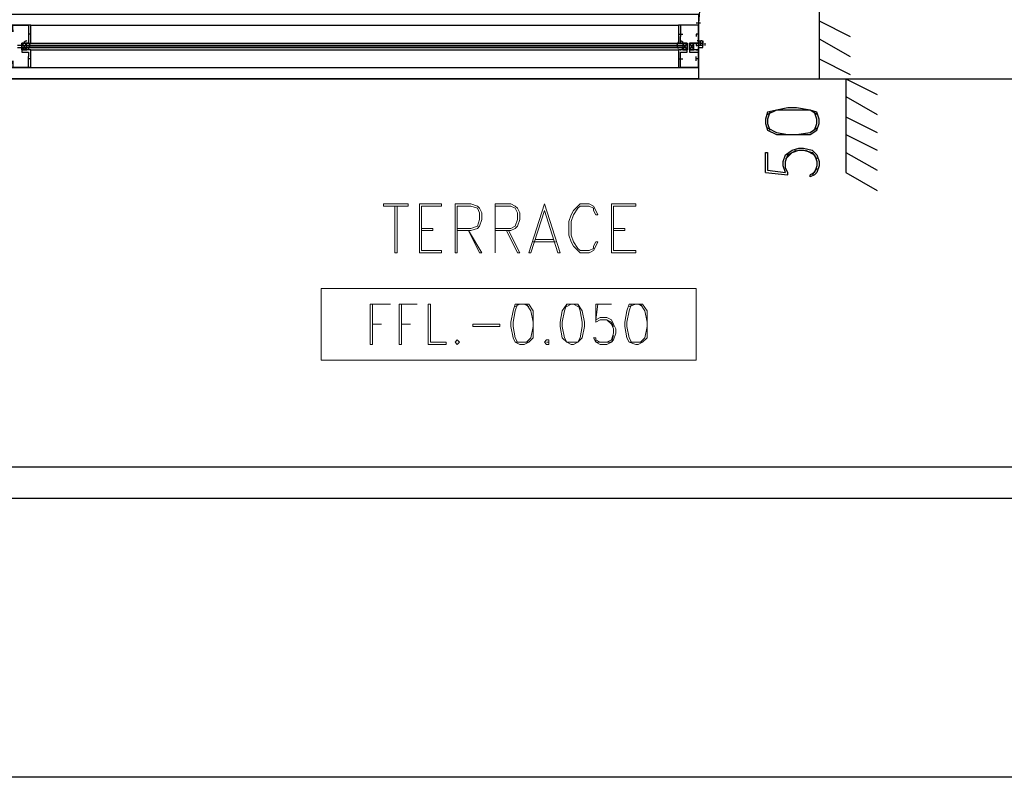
# Model space of a CAD drawing. Header units: millimetres. Extents: x 0 to 420, y 0 to 297.
# Tile 15 of 95: x 67 to 85, y 136 to 151. Entities that reach past the tile are written whole.
import ezdxf

# ---------------------------------------------------------------- set-up
doc = ezdxf.new("R2010")
doc.units = ezdxf.units.MM
doc.layers.add('LINE_000000', color=7, linetype='Continuous')

msp = doc.modelspace()

# ---------------------------------------------------------------- linework, layer by layer
at = {"layer": 'LINE_000000', "lineweight": 25}
for p, q in [((81.746, 151.342), (81.746, 149.521)), ((66.802, 150.537), (79.079, 150.537)), ((79.502, 150.58), (79.417, 150.58)), ((79.46, 150.622), (79.46, 150.537)), ((79.46, 150.537), (79.46, 150.368)), ((81.746, 150.622), (82.338, 150.326)), ((66.76, 150.368), (66.76, 150.368)), ((66.76, 150.368), (66.76, 150.368)), ((66.76, 150.326), (66.76, 150.326)), ((79.079, 150.368), (79.163, 150.368)), ((79.121, 150.368), (79.121, 150.368)), ((79.121, 150.368), (79.121, 150.368)), ((79.121, 150.326), (79.121, 150.326)), ((79.417, 150.368), (79.417, 150.368)), ((79.417, 150.368), (79.417, 150.368)), ((79.417, 150.368), (79.417, 150.368)), ((79.417, 150.326), (79.417, 150.326)), ((66.717, 150.199), (66.633, 150.072)), ((66.717, 150.156), (66.717, 150.156)), ((66.717, 150.114), (79.163, 150.114)), ((66.717, 150.114), (66.717, 150.072)), ((66.76, 150.156), (66.76, 150.156)), ((66.802, 150.156), (66.76, 150.156)), ((66.76, 150.156), (66.76, 150.156)), ((66.76, 150.114), (66.76, 150.114)), ((66.76, 150.114), (66.76, 150.114)), ((66.802, 150.114), (66.76, 150.114)), ((66.802, 150.199), (79.079, 150.199)), ((66.802, 150.156), (66.802, 150.156)), ((66.802, 150.114), (66.802, 150.114)), ((79.121, 150.156), (79.121, 150.156)), ((79.121, 150.156), (79.163, 150.156)), ((79.121, 150.156), (79.121, 150.156)), ((79.121, 150.114), (79.121, 150.114)), ((79.121, 150.114), (79.121, 150.114)), ((79.121, 150.114), (79.163, 150.114)), ((79.163, 150.072), (79.248, 150.199)), ((79.163, 150.156), (79.163, 150.156)), ((79.163, 150.156), (79.163, 150.156)), ((79.163, 150.114), (79.163, 150.114)), ((79.163, 150.072), (79.163, 150.114)), ((79.375, 150.199), (79.29, 150.072)), ((79.587, 150.156), (79.587, 150.199)), ((81.746, 150.283), (82.338, 149.945)), ((66.76, 149.86), (66.76, 149.945)), ((66.802, 150.072), (79.079, 150.072)), ((79.121, 149.86), (79.121, 149.945)), ((79.417, 149.86), (79.417, 149.945)), ((66.76, 149.902), (66.76, 149.902)), ((66.76, 149.902), (66.76, 149.902)), ((66.802, 149.902), (66.76, 149.902)), ((66.802, 149.733), (79.079, 149.733)), ((79.079, 149.902), (79.163, 149.902)), ((79.121, 149.902), (79.121, 149.902)), ((79.121, 149.902), (79.121, 149.902)), ((79.46, 149.902), (79.417, 149.902)), ((79.417, 149.902), (79.417, 149.902)), ((79.417, 149.902), (79.417, 149.902)), ((79.417, 149.902), (79.417, 149.902)), ((81.746, 149.902), (82.338, 149.606)), ((81.746, 149.521), (82.254, 149.521)), ((82.254, 149.521), (82.254, 147.743)), ((82.254, 149.521), (82.846, 149.225)), ((82.254, 149.183), (82.846, 148.844)), ((82.254, 148.802), (82.846, 148.505)), ((82.254, 148.463), (82.846, 148.167)), ((82.254, 148.124), (82.846, 147.786)), ((80.73, 147.743), (81.153, 147.701)), ((81.703, 147.828), (81.619, 147.701)), ((82.254, 147.743), (82.846, 147.405)), ((129.244, 142.155), (27.94, 142.155)), ((80.01, 141.563), (66.421, 141.563)), ((109.262, 136.271), (27.94, 136.271))]:
    msp.add_line(p, q, dxfattribs=at)
at = {"layer": 'LINE_000000', "lineweight": 13}
for p, q in [((79.46, 150.58), (79.46, 150.58)), ((74.168, 147.151), (74.168, 146.219)), ((77.809, 147.151), (77.809, 146.219)), ((74.21, 147.108), (74.21, 146.262)), ((77.851, 147.108), (77.851, 146.262)), ((76.327, 146.431), (76.75, 146.431)), ((76.369, 146.473), (76.708, 146.473)), ((75.607, 146.219), (75.607, 146.219)), ((73.618, 145.246), (73.618, 145.246)), ((74.126, 145.246), (74.126, 145.246)), ((77.512, 145.246), (77.512, 144.907)), ((74.888, 144.526), (74.888, 144.526)), ((77.597, 144.526), (77.512, 144.568))]:
    msp.add_line(p, q, dxfattribs=at)
at = {"layer": 'LINE_000000', "lineweight": 25}
for points in [[(79.587, 151.807), (79.544, 151.596), (79.46, 150.58)], [(66.802, 149.733), (66.421, 149.733), (66.802, 149.733), (66.802, 150.072), (66.76, 150.072), (66.633, 150.072), (66.633, 150.114), (66.633, 150.199), (66.76, 150.199), (66.802, 150.199), (66.802, 150.537), (66.421, 150.537), (66.421, 150.453), (66.463, 150.453), (66.463, 150.41), (66.463, 150.453), (66.463, 150.537), (66.76, 150.537), (66.76, 150.368)], [(79.46, 150.537), (79.121, 150.537), (79.121, 150.368), (79.121, 150.326)], [(66.76, 150.326), (66.76, 150.199), (66.633, 150.199), (66.633, 150.029), (66.76, 150.029), (66.76, 149.945)], [(66.802, 150.368), (66.76, 150.368), (66.76, 150.326)], [(79.121, 149.945), (79.121, 150.029), (79.248, 150.029), (79.248, 150.199), (79.121, 150.199), (79.121, 150.326)], [(79.46, 150.326), (79.46, 150.199), (79.29, 150.199), (79.29, 150.029), (79.46, 150.029), (79.46, 149.945)], [(79.46, 150.368), (79.417, 150.368), (79.417, 150.326)], [(79.46, 150.368), (79.417, 150.368), (79.417, 150.326)], [(66.548, 150.114), (66.633, 150.114), (66.675, 150.114), (66.633, 150.114), (66.675, 150.114), (66.675, 150.156), (66.633, 150.156), (66.548, 150.156)], [(66.633, 150.199), (66.633, 150.072), (66.717, 150.072), (66.717, 150.199), (66.633, 150.199), (66.717, 150.072)], [(66.723, 150.24), (66.715, 150.238), (66.708, 150.236), (66.701, 150.234), (66.694, 150.231), (66.687, 150.228), (66.68, 150.224), (66.674, 150.219), (66.668, 150.214)], [(79.163, 150.156), (66.717, 150.156), (79.163, 150.156), (66.717, 150.156)], [(79.163, 150.114), (66.717, 150.114), (79.163, 150.114), (66.717, 150.114)], [(66.76, 150.221), (66.76, 150.21), (66.763, 150.2), (66.767, 150.19), (66.773, 150.181), (66.78, 150.173), (66.789, 150.166), (66.798, 150.161), (66.809, 150.158)], [(66.809, 150.155), (66.798, 150.151), (66.789, 150.146), (66.78, 150.14), (66.773, 150.132), (66.767, 150.123), (66.763, 150.113), (66.76, 150.102), (66.76, 150.091)], [(79.029, 150.158), (79.04, 150.161), (79.05, 150.166), (79.058, 150.173), (79.065, 150.181), (79.071, 150.19), (79.075, 150.2), (79.078, 150.21), (79.079, 150.221)], [(79.079, 150.091), (79.078, 150.102), (79.075, 150.113), (79.071, 150.123), (79.065, 150.132), (79.058, 150.14), (79.05, 150.146), (79.04, 150.151), (79.029, 150.155)], [(79.17, 150.214), (79.164, 150.219), (79.158, 150.224), (79.151, 150.228), (79.145, 150.231), (79.138, 150.234), (79.131, 150.236), (79.123, 150.238), (79.116, 150.24)], [(79.248, 150.072), (79.248, 150.199), (79.163, 150.199), (79.163, 150.072), (79.248, 150.072), (79.163, 150.199)], [(79.29, 150.199), (79.29, 150.072), (79.375, 150.072), (79.375, 150.199), (79.29, 150.199), (79.375, 150.072)], [(79.46, 150.241), (79.46, 150.156), (79.46, 150.199), (79.417, 150.199), (79.417, 150.156), (79.46, 150.156), (79.46, 150.072), (79.417, 150.072), (79.46, 150.072), (79.46, 150.114), (79.502, 150.114), (79.544, 150.114), (79.544, 150.156), (79.502, 150.156), (79.46, 150.156)], [(79.437, 150.251), (79.447, 150.246), (79.458, 150.243), (79.47, 150.242), (79.481, 150.241), (79.492, 150.242), (79.503, 150.243), (79.514, 150.246), (79.525, 150.251)], [(79.525, 150.189), (79.514, 150.193), (79.503, 150.196), (79.492, 150.198), (79.481, 150.199), (79.47, 150.198), (79.458, 150.196), (79.447, 150.193), (79.437, 150.189)], [(79.468, 150.251), (79.464, 150.243), (79.462, 150.236), (79.46, 150.228), (79.46, 150.22), (79.46, 150.212), (79.462, 150.204), (79.464, 150.196), (79.468, 150.189)], [(79.536, 150.189), (79.54, 150.196), (79.542, 150.204), (79.544, 150.212), (79.544, 150.22), (79.544, 150.228), (79.542, 150.236), (79.54, 150.243), (79.536, 150.251)], [(66.668, 150.098), (66.674, 150.093), (66.68, 150.089), (66.687, 150.085), (66.694, 150.082), (66.701, 150.079), (66.708, 150.076), (66.715, 150.074), (66.723, 150.073)], [(79.116, 150.073), (79.123, 150.074), (79.131, 150.076), (79.138, 150.079), (79.145, 150.082), (79.151, 150.085), (79.158, 150.089), (79.164, 150.093), (79.17, 150.098)], [(66.421, 149.775), (66.421, 149.733), (66.421, 149.775), (66.421, 149.733), (66.421, 149.818), (66.463, 149.818), (66.463, 149.86), (66.463, 149.818), (66.463, 149.733), (66.76, 149.733), (66.76, 149.902)], [(79.46, 149.902), (79.46, 149.733), (79.121, 149.733), (79.121, 149.902)], [(81.703, 148.844), (81.576, 148.929), (81.322, 148.929), (81.153, 148.929), (80.941, 148.929), (80.772, 148.844)], [(80.814, 148.886), (80.772, 148.759), (80.772, 148.675), (80.814, 148.548)], [(81.661, 148.548), (81.703, 148.675), (81.703, 148.759), (81.661, 148.886)], [(80.772, 148.59), (80.941, 148.505), (81.153, 148.463), (81.322, 148.463), (81.576, 148.505), (81.703, 148.59)], [(80.73, 147.743), (80.73, 148.124), (80.772, 148.124), (80.772, 147.786), (81.111, 147.743), (81.068, 147.87), (81.068, 147.955), (81.111, 148.082), (81.238, 148.167), (81.365, 148.209), (81.449, 148.209), (81.619, 148.167), (81.703, 148.082), (81.746, 147.955), (81.746, 147.87), (81.703, 147.743), (81.661, 147.701), (81.576, 147.659), (81.576, 147.701)], [(81.153, 147.701), (81.153, 147.743), (81.111, 147.828), (81.111, 147.955), (81.153, 148.082), (81.322, 148.167)], [(81.111, 147.997), (81.238, 148.124), (81.365, 148.167), (81.449, 148.167), (81.619, 148.124), (81.703, 147.997)], [(81.492, 148.167), (81.661, 148.082), (81.703, 147.955), (81.703, 147.87), (81.661, 147.743), (81.576, 147.701)]]:
    msp.add_lwpolyline(points, dxfattribs=at)
for points in [[(66.421, 149.521), (66.421, 150.749), (79.46, 150.749), (79.46, 149.521), (66.421, 149.521)], [(79.46, 150.537), (79.079, 150.537), (79.079, 150.199), (79.121, 150.199), (79.248, 150.199), (79.248, 150.114), (79.248, 150.072), (79.121, 150.072), (79.079, 150.072), (79.079, 149.733), (79.46, 149.733), (79.46, 150.072), (79.417, 150.072), (79.29, 150.072), (79.29, 150.114), (79.29, 150.199), (79.417, 150.199), (79.46, 150.199), (79.46, 150.537)], [(79.121, 150.156), (79.079, 150.156), (79.121, 150.156)], [(79.121, 150.114), (79.079, 150.114), (79.121, 150.114)], [(79.502, 150.156), (79.502, 150.241), (79.502, 150.156)], [(79.544, 150.156), (79.544, 150.241), (79.544, 150.156)], [(66.421, 141.563), (66.421, 149.521), (87.037, 149.521), (87.037, 141.563), (66.421, 141.563)], [(80.73, 148.675), (80.772, 148.548), (80.941, 148.463), (81.153, 148.463), (81.322, 148.463), (81.576, 148.463), (81.703, 148.548), (81.746, 148.675), (81.746, 148.759), (81.703, 148.886), (81.576, 148.929), (81.322, 148.971), (81.153, 148.971), (80.941, 148.929), (80.772, 148.886), (80.73, 148.759), (80.73, 148.675)]]:
    msp.add_lwpolyline(points, close=True, dxfattribs=at)
at = {"layer": 'LINE_000000', "lineweight": 13}
for points in [[(79.46, 150.537), (79.46, 150.241), (79.46, 150.537)], [(87.037, 141.563), (87.037, 149.521), (66.421, 149.521), (66.421, 141.563), (87.037, 141.563)], [(73.956, 147.108), (73.956, 147.151), (73.491, 147.151), (73.491, 147.108), (73.956, 147.108)], [(76.539, 147.151), (76.242, 146.219), (76.285, 146.219), (76.539, 147.024), (76.793, 146.219), (76.835, 146.219), (76.539, 147.151)], [(77.555, 146.431), (77.512, 146.431), (77.47, 146.346), (77.47, 146.304), (77.385, 146.262), (77.216, 146.262), (77.174, 146.304), (77.089, 146.431), (77.047, 146.558), (77.047, 146.812), (77.089, 146.939), (77.174, 147.066), (77.216, 147.108), (77.385, 147.108), (77.47, 147.066), (77.47, 147.024), (77.512, 146.939), (77.555, 146.939), (77.512, 147.024), (77.47, 147.108), (77.385, 147.151), (77.216, 147.151), (77.174, 147.108), (77.089, 147.024), (77.047, 146.939), (77.004, 146.812), (77.004, 146.558), (77.047, 146.431), (77.089, 146.346), (77.174, 146.262), (77.216, 146.219), (77.385, 146.219), (77.47, 146.262), (77.512, 146.346), (77.555, 146.431)], [(75.099, 146.643), (75.311, 146.219), (75.353, 146.219), (75.099, 146.643)], [(72.305, 145.542), (72.305, 144.187), (79.417, 144.187), (79.417, 145.542), (72.305, 145.542)], [(73.279, 145.246), (73.618, 145.246), (73.237, 145.246), (73.237, 144.484), (73.279, 144.484), (73.279, 145.246)], [(73.829, 145.246), (74.126, 145.246), (73.787, 145.246), (73.787, 144.484), (73.829, 144.484), (73.829, 145.246)], [(74.337, 144.484), (74.337, 145.246), (74.38, 145.246), (74.38, 144.526), (74.676, 144.526), (74.676, 144.484), (74.337, 144.484)], [(76.073, 145.246), (75.988, 145.246), (75.946, 145.119), (75.904, 144.907), (75.904, 144.822), (75.946, 144.611), (75.988, 144.526), (76.073, 144.484), (76.158, 144.484), (76.242, 144.526), (76.327, 144.611), (76.327, 144.822), (76.327, 144.907), (76.327, 145.119), (76.242, 145.246), (76.158, 145.246), (76.073, 145.246)], [(77.047, 145.246), (76.962, 145.246), (76.877, 145.119), (76.835, 144.907), (76.835, 144.822), (76.877, 144.611), (76.962, 144.526), (77.047, 144.484), (77.089, 144.484), (77.174, 144.526), (77.258, 144.611), (77.301, 144.822), (77.301, 144.907), (77.258, 145.119), (77.174, 145.246), (77.089, 145.246), (77.047, 145.246)], [(78.274, 145.246), (78.147, 145.246), (78.105, 145.119), (78.063, 144.907), (78.063, 144.822), (78.105, 144.611), (78.147, 144.526), (78.274, 144.484), (78.317, 144.484), (78.401, 144.526), (78.486, 144.611), (78.486, 144.822), (78.486, 144.907), (78.486, 145.119), (78.401, 145.246), (78.317, 145.246), (78.274, 145.246)], [(73.279, 144.865), (73.448, 144.865), (73.279, 144.865)], [(73.829, 144.865), (73.999, 144.865), (73.829, 144.865)], [(75.692, 144.822), (75.692, 144.865), (75.184, 144.865), (75.184, 144.822), (75.692, 144.822)], [(74.888, 144.568), (74.93, 144.526), (74.888, 144.484), (74.845, 144.526), (74.888, 144.568)], [(76.581, 144.568), (76.539, 144.526), (76.581, 144.484), (76.623, 144.484), (76.623, 144.526), (76.623, 144.568), (76.581, 144.568)], [(76.581, 144.526), (76.623, 144.526), (76.581, 144.526)]]:
    msp.add_lwpolyline(points, close=True, dxfattribs=at)
for points in [[(74.168, 147.151), (74.591, 147.151), (74.591, 147.108), (74.21, 147.108)], [(74.888, 146.643), (75.142, 146.643), (75.269, 146.685), (75.311, 146.727), (75.353, 146.854), (75.353, 146.981), (75.311, 147.066), (75.269, 147.108), (75.142, 147.151), (74.845, 147.151), (74.845, 146.219), (74.888, 146.219), (74.888, 147.108), (75.142, 147.108), (75.269, 147.066), (75.311, 146.981), (75.311, 146.854), (75.269, 146.727), (75.142, 146.685), (74.888, 146.685)], [(75.607, 147.151), (75.607, 146.219), (75.607, 147.108)], [(75.607, 147.151), (75.904, 147.151), (75.988, 147.108), (76.031, 147.066), (76.073, 146.981), (76.073, 146.854), (76.031, 146.727), (75.988, 146.685), (75.904, 146.643), (75.607, 146.643)], [(77.809, 147.151), (78.274, 147.151), (78.274, 147.108), (77.851, 147.108)], [(73.702, 147.108), (73.702, 146.219), (73.745, 146.219), (73.745, 147.108)], [(75.607, 147.108), (75.904, 147.108), (75.988, 147.066), (76.031, 146.981), (76.031, 146.854), (75.988, 146.727), (75.904, 146.685), (75.607, 146.685)], [(74.21, 146.685), (74.422, 146.685), (74.422, 146.643), (74.21, 146.643)], [(75.819, 146.643), (76.031, 146.219), (76.073, 146.219), (75.861, 146.643)], [(77.851, 146.685), (78.063, 146.685), (78.063, 146.643), (77.851, 146.643)], [(74.21, 146.262), (74.591, 146.262), (74.591, 146.219), (74.168, 146.219)], [(77.851, 146.262), (78.274, 146.262), (78.274, 146.219), (77.809, 146.219)], [(76.031, 145.246), (75.988, 145.119), (75.946, 144.907), (75.946, 144.822), (75.988, 144.611), (76.031, 144.526)], [(76.242, 145.203), (76.158, 145.246), (76.073, 145.246), (75.988, 145.203)], [(76.2, 144.526), (76.285, 144.611), (76.327, 144.822), (76.327, 144.907), (76.285, 145.119), (76.2, 145.246)], [(76.962, 145.246), (76.92, 145.119), (76.877, 144.907), (76.877, 144.822), (76.92, 144.611), (76.962, 144.526), (77.047, 144.526), (77.089, 144.526), (77.174, 144.526), (77.216, 144.611), (77.258, 144.822), (77.258, 144.907), (77.216, 145.119), (77.174, 145.246)], [(77.174, 145.203), (77.089, 145.246), (77.047, 145.246), (76.962, 145.203)], [(77.512, 145.246), (77.809, 145.246), (77.555, 145.246), (77.512, 144.949), (77.597, 144.992), (77.724, 144.992), (77.809, 144.949), (77.851, 144.865), (77.893, 144.78), (77.893, 144.695), (77.851, 144.568), (77.809, 144.526), (77.724, 144.484), (77.597, 144.484), (77.512, 144.526), (77.47, 144.611), (77.512, 144.611)], [(78.19, 145.246), (78.147, 145.119), (78.105, 144.907), (78.105, 144.822), (78.147, 144.611), (78.19, 144.526)], [(78.401, 145.203), (78.317, 145.246), (78.274, 145.246), (78.147, 145.203)], [(78.359, 144.526), (78.444, 144.611), (78.486, 144.822), (78.486, 144.907), (78.444, 145.119), (78.359, 145.246)], [(77.512, 144.907), (77.597, 144.949), (77.724, 144.949), (77.809, 144.907), (77.851, 144.822)], [(77.724, 144.949), (77.809, 144.865), (77.851, 144.78), (77.851, 144.695), (77.809, 144.568), (77.724, 144.526)], [(75.988, 144.526), (76.073, 144.526), (76.158, 144.526), (76.242, 144.526)], [(77.851, 144.653), (77.809, 144.526), (77.724, 144.526), (77.597, 144.526), (77.512, 144.526), (77.512, 144.611)], [(78.147, 144.526), (78.274, 144.526), (78.317, 144.526), (78.401, 144.526)]]:
    msp.add_lwpolyline(points, dxfattribs=at)

doc.saveas('drawing.dxf')
